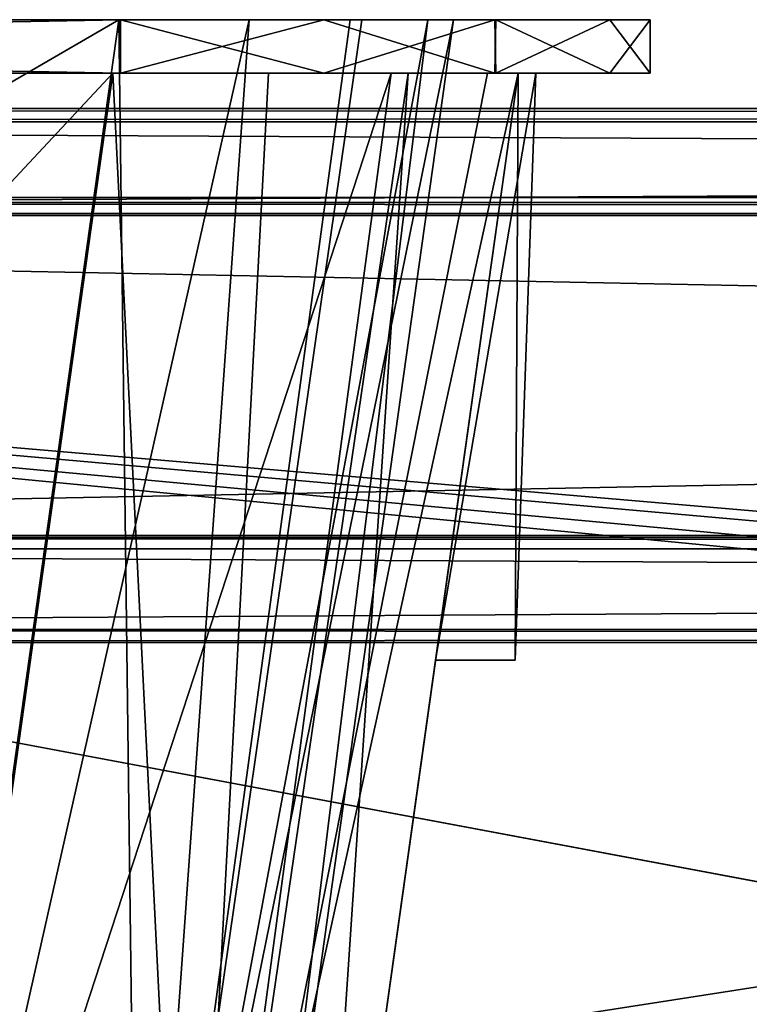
# Model space of a CAD drawing. Header units: millimetres. Extents: x -294 to 294, y -42 to 416.
# Tile 88 of 236: x -163 to -143, y 389 to 416. Entities that reach past the tile are written whole.
import ezdxf

# ---------------------------------------------------------------- set-up
doc = ezdxf.new("R2010")
doc.units = ezdxf.units.MM
doc.header["$LTSCALE"] = 65.185185
for name, color, linetype in [('2267', 7, 'CONTINUOUS'), ('2268', 7, 'CONTINUOUS'), ('2295', 7, 'CONTINUOUS'), ('2296', 7, 'CONTINUOUS'), ('2381', 7, 'CONTINUOUS'), ('2424', 7, 'CONTINUOUS'), ('2520', 7, 'CONTINUOUS'), ('2521', 7, 'CONTINUOUS'), ('2522', 7, 'CONTINUOUS'), ('2526', 7, 'CONTINUOUS'), ('2527', 7, 'CONTINUOUS'), ('2536', 7, 'CONTINUOUS'), ('2537', 7, 'CONTINUOUS'), ('2546', 7, 'CONTINUOUS'), ('2563', 7, 'CONTINUOUS'), ('2576', 7, 'CONTINUOUS'), ('2585', 7, 'CONTINUOUS'), ('2586', 7, 'CONTINUOUS'), ('2767', 7, 'CONTINUOUS'), ('2768', 7, 'CONTINUOUS'), ('2769', 7, 'CONTINUOUS'), ('2770', 7, 'CONTINUOUS'), ('2771', 7, 'CONTINUOUS'), ('2772', 7, 'CONTINUOUS'), ('2776', 7, 'CONTINUOUS'), ('2777', 7, 'CONTINUOUS'), ('2778', 7, 'CONTINUOUS'), ('2779', 7, 'CONTINUOUS'), ('2780', 7, 'CONTINUOUS'), ('2781', 7, 'CONTINUOUS'), ('2796', 7, 'CONTINUOUS'), ('2800', 7, 'CONTINUOUS'), ('2808', 7, 'CONTINUOUS'), ('2812', 7, 'CONTINUOUS'), ('2822', 7, 'CONTINUOUS'), ('2823', 7, 'CONTINUOUS'), ('2824', 7, 'CONTINUOUS'), ('2825', 7, 'CONTINUOUS'), ('2826', 7, 'CONTINUOUS'), ('2827', 7, 'CONTINUOUS'), ('2828', 7, 'CONTINUOUS'), ('2829', 7, 'CONTINUOUS'), ('2834', 7, 'CONTINUOUS')]:
    doc.layers.add(name, color=color, linetype=linetype)

msp = doc.modelspace()

# ---------------------------------------------------------------- linework, layer by layer
at = {"layer": '2267', "linetype": 'Continuous'}
for points in [[(-245.139, 411.5, -17.736), (0, 411.5, -7.252), (-275.237, 411.5, -6.291), (-245.139, 411.5, -17.736)], [(245.139, 411.5, -17.736), (0, 411.5, -7.252), (-245.139, 411.5, -17.736), (245.139, 411.5, -17.736)]]:
    msp.add_3dface(points, dxfattribs=at)
at = {"layer": '2268', "linetype": 'Continuous'}
for points in [[(-275.237, 411.5, -6.291), (0, 411.5, -7.252), (-276.74, 368.446, -4.782), (-275.237, 411.5, -6.291)], [(0, 411.5, -7.252), (0, 369.18, -5.775), (-276.74, 368.446, -4.782), (0, 411.5, -7.252)]]:
    msp.add_3dface(points, dxfattribs=at)
at = {"layer": '2295', "linetype": 'Continuous'}
for points in [[(-275.149, 414, -4.351), (275.149, 414, -4.351), (-241.158, 414, -19.149), (-275.149, 414, -4.351)], [(-241.158, 414, -19.149), (275.149, 414, -4.351), (241.158, 414, -19.149), (-241.158, 414, -19.149)]]:
    msp.add_3dface(points, dxfattribs=at)
at = {"layer": '2296', "linetype": 'Continuous'}
for points in [[(-275.149, 414, -4.351), (-276.794, 366.908, -2.706), (276.794, 366.908, -2.706), (-275.149, 414, -4.351)], [(275.149, 414, -4.351), (-275.149, 414, -4.351), (276.794, 366.908, -2.706), (275.149, 414, -4.351)]]:
    msp.add_3dface(points, dxfattribs=at)
at = {"layer": '2381', "linetype": 'Continuous'}
for points in [[(245.139, 411.5, -17.736), (-245.139, 411.5, -17.736), (243.626, 368.164, -19.249), (245.139, 411.5, -17.736)], [(-245.139, 411.5, -17.736), (0, 365.545, -19.34), (239.58, 364.671, -19.371), (-245.139, 411.5, -17.736)], [(0, 365.545, -19.34), (-245.139, 411.5, -17.736), (-239.58, 364.671, -19.371), (0, 365.545, -19.34)], [(-245.139, 411.5, -17.736), (239.58, 364.671, -19.371), (242.695, 366.162, -19.319), (-245.139, 411.5, -17.736)], [(243.626, 368.164, -19.249), (-245.139, 411.5, -17.736), (242.695, 366.162, -19.319), (243.626, 368.164, -19.249)]]:
    msp.add_3dface(points, dxfattribs=at)
at = {"layer": '2424', "linetype": 'Continuous'}
for points in [[(-241.158, 414, -19.149), (241.158, 414, -19.149), (-239.563, 368.326, -20.744), (-241.158, 414, -19.149)], [(241.158, 414, -19.149), (239.563, 368.326, -20.744), (-239.563, 368.326, -20.744), (241.158, 414, -19.149)]]:
    msp.add_3dface(points, dxfattribs=at)
at = {"layer": '2520', "linetype": 'Continuous'}
for points in [[(-216.672, 399, -348.4), (-216.672, 399.367, -358.9), (216.672, 399.367, -358.9), (-216.672, 399, -348.4)], [(216.672, 399, -348.4), (-216.672, 399, -348.4), (216.672, 399.367, -358.9), (216.672, 399, -348.4)]]:
    msp.add_3dface(points, dxfattribs=at)
at = {"layer": '2521', "linetype": 'Continuous'}
for points in [[(-216.672, 399, -348.4), (216.672, 399, -348.4), (-216.672, 399.367, -337.9), (-216.672, 399, -348.4)], [(216.672, 399, -348.4), (216.672, 399.367, -337.9), (-216.672, 399.367, -337.9), (216.672, 399, -348.4)]]:
    msp.add_3dface(points, dxfattribs=at)
at = {"layer": '2522', "linetype": 'Continuous'}
for points in [[(245.672, 413.633, -337.9), (-245.672, 413.633, -337.9), (245.672, 411.367, -337.9), (245.672, 413.633, -337.9)], [(245.672, 411.367, -337.9), (-245.672, 413.633, -337.9), (-245.672, 411.367, -337.9), (245.672, 411.367, -337.9)], [(-216.672, 399.367, -337.9), (216.672, 399.367, -337.9), (-216.672, 401.633, -337.9), (-216.672, 399.367, -337.9)], [(-216.672, 401.633, -337.9), (216.672, 399.367, -337.9), (216.672, 401.633, -337.9), (-216.672, 401.633, -337.9)]]:
    msp.add_3dface(points, dxfattribs=at)
at = {"layer": '2526', "linetype": 'Continuous'}
for points in [[(-245.672, 413.633, -358.9), (245.672, 413.633, -358.9), (-245.672, 411, -358.9), (-245.672, 413.633, -358.9)], [(-245.672, 411, -358.9), (245.672, 413.633, -358.9), (245.672, 411, -358.9), (-245.672, 411, -358.9)], [(216.672, 399.367, -358.9), (-216.672, 399.367, -358.9), (216.672, 402, -358.9), (216.672, 399.367, -358.9)], [(216.672, 402, -358.9), (-216.672, 399.367, -358.9), (-216.672, 402, -358.9), (216.672, 402, -358.9)]]:
    msp.add_3dface(points, dxfattribs=at)
at = {"layer": '2527', "linetype": 'Continuous'}
for points in [[(216.672, 402, -358.9), (-216.672, 402, -358.9), (216.672, 402, -349.9), (216.672, 402, -358.9)], [(216.672, 402, -349.9), (-216.672, 402, -358.9), (-216.672, 402, -349.9), (216.672, 402, -349.9)]]:
    msp.add_3dface(points, dxfattribs=at)
at = {"layer": '2536', "linetype": 'Continuous'}
for points in [[(-245.672, 411, -358.9), (245.672, 411, -358.9), (-245.672, 411, -349.9), (-245.672, 411, -358.9)], [(245.672, 411, -358.9), (245.672, 411, -349.9), (-245.672, 411, -349.9), (245.672, 411, -358.9)]]:
    msp.add_3dface(points, dxfattribs=at)
at = {"layer": '2537', "linetype": 'Continuous'}
for points in [[(245.672, 411, -349.9), (-216.672, 402, -349.9), (-245.672, 411, -349.9), (245.672, 411, -349.9)], [(216.672, 402, -349.9), (-216.672, 402, -349.9), (245.672, 411, -349.9), (216.672, 402, -349.9)]]:
    msp.add_3dface(points, dxfattribs=at)
at = {"layer": '2546', "linetype": 'Continuous'}
for points in [[(245.672, 413.633, -358.9), (-245.672, 413.633, -358.9), (245.672, 414, -348.4), (245.672, 413.633, -358.9)], [(245.672, 414, -348.4), (-245.672, 413.633, -358.9), (-245.672, 414, -348.4), (245.672, 414, -348.4)]]:
    msp.add_3dface(points, dxfattribs=at)
at = {"layer": '2563', "linetype": 'Continuous'}
for points in [[(-245.672, 413.633, -337.9), (245.672, 413.633, -337.9), (-245.672, 414, -348.4), (-245.672, 413.633, -337.9)], [(245.672, 413.633, -337.9), (245.672, 414, -348.4), (-245.672, 414, -348.4), (245.672, 413.633, -337.9)]]:
    msp.add_3dface(points, dxfattribs=at)
at = {"layer": '2576', "linetype": 'Continuous'}
for points in [[(245.672, 411.367, -337.9), (-245.672, 411.367, -337.9), (245.672, 411.052, -346.9), (245.672, 411.367, -337.9)], [(245.672, 411.052, -346.9), (-245.672, 411.367, -337.9), (-245.672, 411.052, -346.9), (245.672, 411.052, -346.9)]]:
    msp.add_3dface(points, dxfattribs=at)
at = {"layer": '2585', "linetype": 'Continuous'}
for points in [[(-216.672, 401.633, -337.9), (216.672, 401.633, -337.9), (-216.672, 401.948, -346.9), (-216.672, 401.633, -337.9)], [(216.672, 401.633, -337.9), (216.672, 401.948, -346.9), (-216.672, 401.948, -346.9), (216.672, 401.633, -337.9)]]:
    msp.add_3dface(points, dxfattribs=at)
at = {"layer": '2586', "linetype": 'Continuous'}
for points in [[(245.672, 411.052, -346.9), (-245.672, 411.052, -346.9), (216.672, 401.948, -346.9), (245.672, 411.052, -346.9)], [(216.672, 401.948, -346.9), (-245.672, 411.052, -346.9), (-216.672, 401.948, -346.9), (216.672, 401.948, -346.9)]]:
    msp.add_3dface(points, dxfattribs=at)
at = {"layer": '2767', "linetype": 'Continuous'}
for points in [[(-241.112, 415, -16.3), (-240.901, 415, -20.011), (-160.488, 415, -16.3), (-241.112, 415, -16.3)], [(-241.112, 415, -339.7), (-160.488, 415, -339.7), (-160.699, 415, -335.989), (-241.112, 415, -339.7)], [(-176.1, 415, -336.489), (-241.112, 415, -339.7), (-160.699, 415, -335.989), (-176.1, 415, -336.489)], [(-160.488, 415, -16.3), (-240.901, 415, -20.011), (-225.5, 415, -19.511), (-160.488, 415, -16.3)], [(-154.773, 415, -17.431), (-160.488, 415, -16.3), (-225.5, 415, -19.511), (-154.773, 415, -17.431)], [(-223.5, 415, -19.511), (-154.773, 415, -17.431), (-225.5, 415, -19.511), (-223.5, 415, -19.511)], [(-178.1, 415, -19.511), (-154.773, 415, -17.431), (-223.5, 415, -19.511), (-178.1, 415, -19.511)], [(-154.773, 415, -17.431), (-178.1, 415, -19.511), (-176.1, 415, -19.511), (-154.773, 415, -17.431)], [(-160.699, 415, -20.011), (-154.773, 415, -17.431), (-176.1, 415, -20.011), (-160.699, 415, -20.011)], [(-176.1, 415, -20.011), (-154.773, 415, -17.431), (-176.1, 415, -19.511), (-176.1, 415, -20.011)], [(-176.1, 415, -335.989), (-176.1, 415, -336.489), (-160.699, 415, -335.989), (-176.1, 415, -335.989)], [(-160.488, 415, -339.7), (-149.961, 415, -335.361), (-160.699, 415, -335.989), (-160.488, 415, -339.7)], [(-160.699, 415, -335.989), (-149.961, 415, -335.361), (-152.877, 415, -332.904), (-160.699, 415, -335.989)], [(-149.939, 415, -20.661), (-154.773, 415, -17.431), (-160.699, 415, -20.011), (-149.939, 415, -20.661)], [(-156.324, 415, -20.873), (-149.939, 415, -20.661), (-160.699, 415, -20.011), (-156.324, 415, -20.873)], [(-152.396, 415, -23.577), (-149.939, 415, -20.661), (-156.324, 415, -20.873), (-152.396, 415, -23.577)], [(-149.961, 415, -335.361), (-146.731, 415, -330.527), (-152.877, 415, -332.904), (-149.961, 415, -335.361)], [(-152.877, 415, -332.904), (-146.731, 415, -330.527), (-150.173, 415, -328.976), (-152.877, 415, -332.904)], [(-145.6, 415, -31.188), (-149.939, 415, -20.661), (-152.396, 415, -23.577), (-145.6, 415, -31.188)], [(-149.311, 415, -31.399), (-145.6, 415, -31.188), (-152.396, 415, -23.577), (-149.311, 415, -31.399)], [(-146.731, 415, -330.527), (-145.6, 415, -324.812), (-150.173, 415, -328.976), (-146.731, 415, -330.527)], [(-150.173, 415, -328.976), (-145.6, 415, -324.812), (-149.311, 415, -324.601), (-150.173, 415, -328.976)], [(-149.311, 415, -324.601), (-145.6, 415, -324.812), (-148.811, 415, -309.2), (-149.311, 415, -324.601)], [(-148.811, 415, -307.2), (-145.6, 415, -31.188), (-149.311, 415, -307.2), (-148.811, 415, -307.2)], [(-149.311, 415, -307.2), (-145.6, 415, -31.188), (-148.811, 415, -48.8), (-149.311, 415, -307.2)], [(-148.811, 415, -46.8), (-145.6, 415, -31.188), (-149.311, 415, -46.8), (-148.811, 415, -46.8)], [(-149.311, 415, -46.8), (-145.6, 415, -31.188), (-149.311, 415, -31.399), (-149.311, 415, -46.8)], [(-149.311, 415, -309.2), (-149.311, 415, -324.601), (-148.811, 415, -309.2), (-149.311, 415, -309.2)], [(-149.311, 415, -48.8), (-149.311, 415, -307.2), (-148.811, 415, -48.8), (-149.311, 415, -48.8)], [(-145.6, 415, -324.812), (-145.6, 415, -31.188), (-148.811, 415, -309.2), (-145.6, 415, -324.812)], [(-148.811, 415, -309.2), (-145.6, 415, -31.188), (-148.811, 415, -307.2), (-148.811, 415, -309.2)], [(-148.811, 415, -48.8), (-145.6, 415, -31.188), (-148.811, 415, -46.8), (-148.811, 415, -48.8)]]:
    msp.add_3dface(points, dxfattribs=at)
at = {"layer": '2768', "linetype": 'Continuous'}
for points in [[(-149.961, 415, -335.361), (-160.488, 415, -339.7), (-154.773, 416.5, -338.569), (-149.961, 415, -335.361)], [(-160.488, 415, -339.7), (-160.488, 416.5, -339.7), (-154.773, 416.5, -338.569), (-160.488, 415, -339.7)], [(-149.939, 416.5, -335.339), (-149.961, 415, -335.361), (-154.773, 416.5, -338.569), (-149.939, 416.5, -335.339)], [(-146.731, 415, -330.527), (-149.961, 415, -335.361), (-149.939, 416.5, -335.339), (-146.731, 415, -330.527)], [(-145.6, 416.5, -324.812), (-146.731, 415, -330.527), (-149.939, 416.5, -335.339), (-145.6, 416.5, -324.812)], [(-145.6, 415, -324.812), (-146.731, 415, -330.527), (-145.6, 416.5, -324.812), (-145.6, 415, -324.812)]]:
    msp.add_3dface(points, dxfattribs=at)
at = {"layer": '2769', "linetype": 'Continuous'}
for points in [[(-246.827, 416.5, -17.431), (-149.961, 416.5, -20.639), (-251.661, 416.5, -20.661), (-246.827, 416.5, -17.431)], [(-251.661, 416.5, -20.661), (-149.961, 416.5, -20.639), (-160.527, 416.5, -21.82), (-251.661, 416.5, -20.661)], [(-241.073, 416.5, -21.82), (-251.661, 416.5, -20.661), (-160.527, 416.5, -21.82), (-241.073, 416.5, -21.82)], [(-154.773, 416.5, -338.569), (-160.488, 416.5, -339.7), (-251.639, 416.5, -335.361), (-154.773, 416.5, -338.569)], [(-251.639, 416.5, -335.361), (-160.488, 416.5, -339.7), (-241.112, 416.5, -339.7), (-251.639, 416.5, -335.361)], [(-149.939, 416.5, -335.339), (-154.773, 416.5, -338.569), (-251.639, 416.5, -335.361), (-149.939, 416.5, -335.339)], [(-149.939, 416.5, -335.339), (-251.639, 416.5, -335.361), (-241.073, 416.5, -334.18), (-149.939, 416.5, -335.339)], [(-241.112, 416.5, -16.3), (-149.961, 416.5, -20.639), (-246.827, 416.5, -17.431), (-241.112, 416.5, -16.3)], [(-160.488, 416.5, -16.3), (-149.961, 416.5, -20.639), (-241.112, 416.5, -16.3), (-160.488, 416.5, -16.3)], [(-149.939, 416.5, -335.339), (-241.073, 416.5, -334.18), (-160.527, 416.5, -334.18), (-149.939, 416.5, -335.339)], [(-154.033, 416.5, -331.601), (-149.939, 416.5, -335.339), (-160.527, 416.5, -334.18), (-154.033, 416.5, -331.601)], [(-160.527, 416.5, -21.82), (-149.961, 416.5, -20.639), (-156.87, 416.5, -22.549), (-160.527, 416.5, -21.82)], [(-149.961, 416.5, -20.639), (-146.731, 416.5, -25.473), (-156.87, 416.5, -22.549), (-149.961, 416.5, -20.639)], [(-156.87, 416.5, -22.549), (-146.731, 416.5, -25.473), (-153.699, 416.5, -24.733), (-156.87, 416.5, -22.549)], [(-151.849, 416.5, -328.43), (-149.939, 416.5, -335.339), (-154.033, 416.5, -331.601), (-151.849, 416.5, -328.43)], [(-146.731, 416.5, -25.473), (-145.6, 416.5, -31.188), (-153.699, 416.5, -24.733), (-146.731, 416.5, -25.473)], [(-153.699, 416.5, -24.733), (-145.6, 416.5, -31.188), (-151.12, 416.5, -31.227), (-153.699, 416.5, -24.733)], [(-145.6, 416.5, -324.812), (-149.939, 416.5, -335.339), (-151.849, 416.5, -328.43), (-145.6, 416.5, -324.812)], [(-151.12, 416.5, -324.773), (-145.6, 416.5, -324.812), (-151.849, 416.5, -328.43), (-151.12, 416.5, -324.773)], [(-145.6, 416.5, -31.188), (-145.6, 416.5, -324.812), (-151.12, 416.5, -31.227), (-145.6, 416.5, -31.188)], [(-151.12, 416.5, -31.227), (-145.6, 416.5, -324.812), (-151.12, 416.5, -324.773), (-151.12, 416.5, -31.227)]]:
    msp.add_3dface(points, dxfattribs=at)
at = {"layer": '2770', "linetype": 'Continuous'}
for points in [[(-145.6, 415, -31.188), (-145.6, 415, -324.812), (-145.6, 416.5, -31.188), (-145.6, 415, -31.188)], [(-145.6, 415, -324.812), (-145.6, 416.5, -324.812), (-145.6, 416.5, -31.188), (-145.6, 415, -324.812)]]:
    msp.add_3dface(points, dxfattribs=at)
at = {"layer": '2771', "linetype": 'Continuous'}
for points in [[(-160.488, 415, -16.3), (-154.773, 415, -17.431), (-160.488, 416.5, -16.3), (-160.488, 415, -16.3)], [(-154.773, 415, -17.431), (-149.961, 416.5, -20.639), (-160.488, 416.5, -16.3), (-154.773, 415, -17.431)], [(-154.773, 415, -17.431), (-149.939, 415, -20.661), (-149.961, 416.5, -20.639), (-154.773, 415, -17.431)], [(-149.939, 415, -20.661), (-146.731, 416.5, -25.473), (-149.961, 416.5, -20.639), (-149.939, 415, -20.661)], [(-149.939, 415, -20.661), (-145.6, 415, -31.188), (-146.731, 416.5, -25.473), (-149.939, 415, -20.661)], [(-145.6, 415, -31.188), (-145.6, 416.5, -31.188), (-146.731, 416.5, -25.473), (-145.6, 415, -31.188)]]:
    msp.add_3dface(points, dxfattribs=at)
at = {"layer": '2772', "linetype": 'Continuous'}
for points in [[(-241.112, 415, -16.3), (-160.488, 415, -16.3), (-241.112, 416.5, -16.3), (-241.112, 415, -16.3)], [(-160.488, 415, -16.3), (-160.488, 416.5, -16.3), (-241.112, 416.5, -16.3), (-160.488, 415, -16.3)]]:
    msp.add_3dface(points, dxfattribs=at)
at = {"layer": '2776', "linetype": 'Continuous'}
for points in [[(-160.488, 415, -339.7), (-241.112, 415, -339.7), (-160.488, 416.5, -339.7), (-160.488, 415, -339.7)], [(-160.488, 416.5, -339.7), (-241.112, 415, -339.7), (-241.112, 416.5, -339.7), (-160.488, 416.5, -339.7)]]:
    msp.add_3dface(points, dxfattribs=at)
at = {"layer": '2777', "linetype": 'Continuous'}
msp.add_3dface([(-160.527, 416.5, -334.18), (-241.073, 416.5, -334.18), (-166.598, 373.304, -328.11), (-160.527, 416.5, -334.18)], dxfattribs=at)
at = {"layer": '2778', "linetype": 'Continuous'}
for points in [[(-160.527, 416.5, -334.18), (-166.598, 373.304, -328.11), (-159.977, 373.025, -325.328), (-160.527, 416.5, -334.18)], [(-154.033, 416.5, -331.601), (-160.527, 416.5, -334.18), (-159.977, 373.025, -325.328), (-154.033, 416.5, -331.601)], [(-151.849, 416.5, -328.43), (-154.033, 416.5, -331.601), (-159.977, 373.025, -325.328), (-151.849, 416.5, -328.43)], [(-157.19, 373.304, -318.702), (-151.849, 416.5, -328.43), (-159.977, 373.025, -325.328), (-157.19, 373.304, -318.702)], [(-151.12, 416.5, -324.773), (-151.849, 416.5, -328.43), (-157.19, 373.304, -318.702), (-151.12, 416.5, -324.773)]]:
    msp.add_3dface(points, dxfattribs=at)
at = {"layer": '2779', "linetype": 'Continuous'}
for points in [[(-151.12, 416.5, -31.227), (-151.12, 416.5, -324.773), (-157.19, 373.304, -37.298), (-151.12, 416.5, -31.227)], [(-151.12, 416.5, -324.773), (-157.19, 373.304, -318.702), (-157.19, 373.304, -37.298), (-151.12, 416.5, -324.773)]]:
    msp.add_3dface(points, dxfattribs=at)
at = {"layer": '2780', "linetype": 'Continuous'}
for points in [[(-160.527, 416.5, -21.82), (-156.87, 416.5, -22.549), (-166.598, 373.304, -27.89), (-160.527, 416.5, -21.82)], [(-166.598, 373.304, -27.89), (-156.87, 416.5, -22.549), (-159.972, 373.025, -30.677), (-166.598, 373.304, -27.89)], [(-156.87, 416.5, -22.549), (-153.699, 416.5, -24.733), (-159.972, 373.025, -30.677), (-156.87, 416.5, -22.549)], [(-153.699, 416.5, -24.733), (-151.12, 416.5, -31.227), (-159.972, 373.025, -30.677), (-153.699, 416.5, -24.733)], [(-151.12, 416.5, -31.227), (-157.19, 373.304, -37.298), (-159.972, 373.025, -30.677), (-151.12, 416.5, -31.227)]]:
    msp.add_3dface(points, dxfattribs=at)
at = {"layer": '2781', "linetype": 'Continuous'}
for points in [[(-241.073, 416.5, -21.82), (-160.527, 416.5, -21.82), (-235.002, 373.304, -27.89), (-241.073, 416.5, -21.82)], [(-160.527, 416.5, -21.82), (-166.598, 373.304, -27.89), (-235.002, 373.304, -27.89), (-160.527, 416.5, -21.82)]]:
    msp.add_3dface(points, dxfattribs=at)
at = {"layer": '2796', "linetype": 'Continuous'}
msp.add_3dface([(-166.598, 373.026, -25.91), (-160.699, 415, -20.011), (-176.1, 415, -20.011), (-166.598, 373.026, -25.91)], dxfattribs=at)
at = {"layer": '2800', "linetype": 'Continuous'}
for points in [[(-151.63, 398.5, -46.8), (-151.63, 398.5, -48.8), (-149.387, 398.5, -48.8), (-151.63, 398.5, -46.8)], [(-149.387, 398.5, -46.8), (-151.63, 398.5, -46.8), (-149.387, 398.5, -48.8), (-149.387, 398.5, -46.8)]]:
    msp.add_3dface(points, dxfattribs=at)
at = {"layer": '2808', "linetype": 'Continuous'}
for points in [[(-176.1, 415, -335.989), (-160.699, 415, -335.989), (-176.1, 398.5, -333.67), (-176.1, 415, -335.989)], [(-160.699, 415, -335.989), (-166.598, 373.026, -330.09), (-176.1, 398.5, -333.67), (-160.699, 415, -335.989)]]:
    msp.add_3dface(points, dxfattribs=at)
at = {"layer": '2812', "linetype": 'Continuous'}
for points in [[(-149.387, 398.5, -307.2), (-151.63, 398.5, -307.2), (-149.387, 398.5, -309.2), (-149.387, 398.5, -307.2)], [(-149.387, 398.5, -309.2), (-151.63, 398.5, -307.2), (-151.63, 398.5, -309.2), (-149.387, 398.5, -309.2)]]:
    msp.add_3dface(points, dxfattribs=at)
at = {"layer": '2822', "linetype": 'Continuous'}
for points in [[(-149.311, 415, -324.601), (-149.311, 415, -309.2), (-155.21, 373.026, -318.702), (-149.311, 415, -324.601)], [(-149.311, 415, -309.2), (-151.63, 398.5, -309.2), (-155.21, 373.026, -318.702), (-149.311, 415, -309.2)], [(-149.311, 415, -48.8), (-151.63, 398.5, -48.8), (-155.21, 373.026, -318.702), (-149.311, 415, -48.8)], [(-151.63, 398.5, -307.2), (-149.311, 415, -48.8), (-155.21, 373.026, -318.702), (-151.63, 398.5, -307.2)], [(-151.63, 398.5, -46.8), (-149.311, 415, -31.399), (-155.21, 373.026, -37.298), (-151.63, 398.5, -46.8)], [(-149.311, 415, -307.2), (-149.311, 415, -48.8), (-151.63, 398.5, -307.2), (-149.311, 415, -307.2)], [(-149.311, 415, -46.8), (-149.311, 415, -31.399), (-151.63, 398.5, -46.8), (-149.311, 415, -46.8)], [(-151.63, 398.5, -48.8), (-151.63, 398.5, -46.8), (-155.21, 373.026, -318.702), (-151.63, 398.5, -48.8)], [(-155.21, 373.026, -318.702), (-151.63, 398.5, -46.8), (-155.21, 373.026, -37.298), (-155.21, 373.026, -318.702)], [(-151.63, 398.5, -309.2), (-151.63, 398.5, -307.2), (-155.21, 373.026, -318.702), (-151.63, 398.5, -309.2)]]:
    msp.add_3dface(points, dxfattribs=at)
at = {"layer": '2823', "linetype": 'Continuous'}
for points in [[(-151.63, 398.5, -48.8), (-149.311, 415, -48.8), (-149.387, 398.5, -48.8), (-151.63, 398.5, -48.8)], [(-149.311, 415, -48.8), (-148.811, 415, -48.8), (-149.387, 398.5, -48.8), (-149.311, 415, -48.8)]]:
    msp.add_3dface(points, dxfattribs=at)
at = {"layer": '2824', "linetype": 'Continuous'}
for points in [[(-148.811, 415, -48.8), (-148.811, 415, -46.8), (-149.387, 398.5, -46.8), (-148.811, 415, -48.8)], [(-148.811, 415, -48.8), (-149.387, 398.5, -46.8), (-149.387, 398.5, -48.8), (-148.811, 415, -48.8)]]:
    msp.add_3dface(points, dxfattribs=at)
at = {"layer": '2825', "linetype": 'Continuous'}
for points in [[(-148.811, 415, -46.8), (-149.311, 415, -46.8), (-151.63, 398.5, -46.8), (-148.811, 415, -46.8)], [(-148.811, 415, -46.8), (-151.63, 398.5, -46.8), (-149.387, 398.5, -46.8), (-148.811, 415, -46.8)]]:
    msp.add_3dface(points, dxfattribs=at)
at = {"layer": '2826', "linetype": 'Continuous'}
for points in [[(-148.811, 415, -307.2), (-149.311, 415, -307.2), (-151.63, 398.5, -307.2), (-148.811, 415, -307.2)], [(-148.811, 415, -307.2), (-151.63, 398.5, -307.2), (-149.387, 398.5, -307.2), (-148.811, 415, -307.2)]]:
    msp.add_3dface(points, dxfattribs=at)
at = {"layer": '2827', "linetype": 'Continuous'}
for points in [[(-148.811, 415, -309.2), (-148.811, 415, -307.2), (-149.387, 398.5, -307.2), (-148.811, 415, -309.2)], [(-148.811, 415, -309.2), (-149.387, 398.5, -307.2), (-149.387, 398.5, -309.2), (-148.811, 415, -309.2)]]:
    msp.add_3dface(points, dxfattribs=at)
at = {"layer": '2828', "linetype": 'Continuous'}
for points in [[(-149.311, 415, -309.2), (-149.387, 398.5, -309.2), (-151.63, 398.5, -309.2), (-149.311, 415, -309.2)], [(-149.311, 415, -309.2), (-148.811, 415, -309.2), (-149.387, 398.5, -309.2), (-149.311, 415, -309.2)]]:
    msp.add_3dface(points, dxfattribs=at)
at = {"layer": '2829', "linetype": 'Continuous'}
for points in [[(-160.699, 415, -335.989), (-152.877, 415, -332.904), (-166.598, 373.026, -330.09), (-160.699, 415, -335.989)], [(-166.598, 373.026, -330.09), (-152.877, 415, -332.904), (-158.591, 372.635, -326.717), (-166.598, 373.026, -330.09)], [(-152.877, 415, -332.904), (-150.173, 415, -328.976), (-158.591, 372.635, -326.717), (-152.877, 415, -332.904)], [(-150.173, 415, -328.976), (-149.311, 415, -324.601), (-158.591, 372.635, -326.717), (-150.173, 415, -328.976)], [(-149.311, 415, -324.601), (-155.21, 373.026, -318.702), (-158.591, 372.635, -326.717), (-149.311, 415, -324.601)]]:
    msp.add_3dface(points, dxfattribs=at)
at = {"layer": '2834', "linetype": 'Continuous'}
for points in [[(-160.699, 415, -20.011), (-166.598, 373.026, -25.91), (-158.583, 372.635, -29.291), (-160.699, 415, -20.011)], [(-156.324, 415, -20.873), (-160.699, 415, -20.011), (-158.583, 372.635, -29.291), (-156.324, 415, -20.873)], [(-152.396, 415, -23.577), (-156.324, 415, -20.873), (-158.583, 372.635, -29.291), (-152.396, 415, -23.577)], [(-155.21, 373.026, -37.298), (-152.396, 415, -23.577), (-158.583, 372.635, -29.291), (-155.21, 373.026, -37.298)], [(-149.311, 415, -31.399), (-152.396, 415, -23.577), (-155.21, 373.026, -37.298), (-149.311, 415, -31.399)]]:
    msp.add_3dface(points, dxfattribs=at)

doc.saveas('drawing.dxf')
